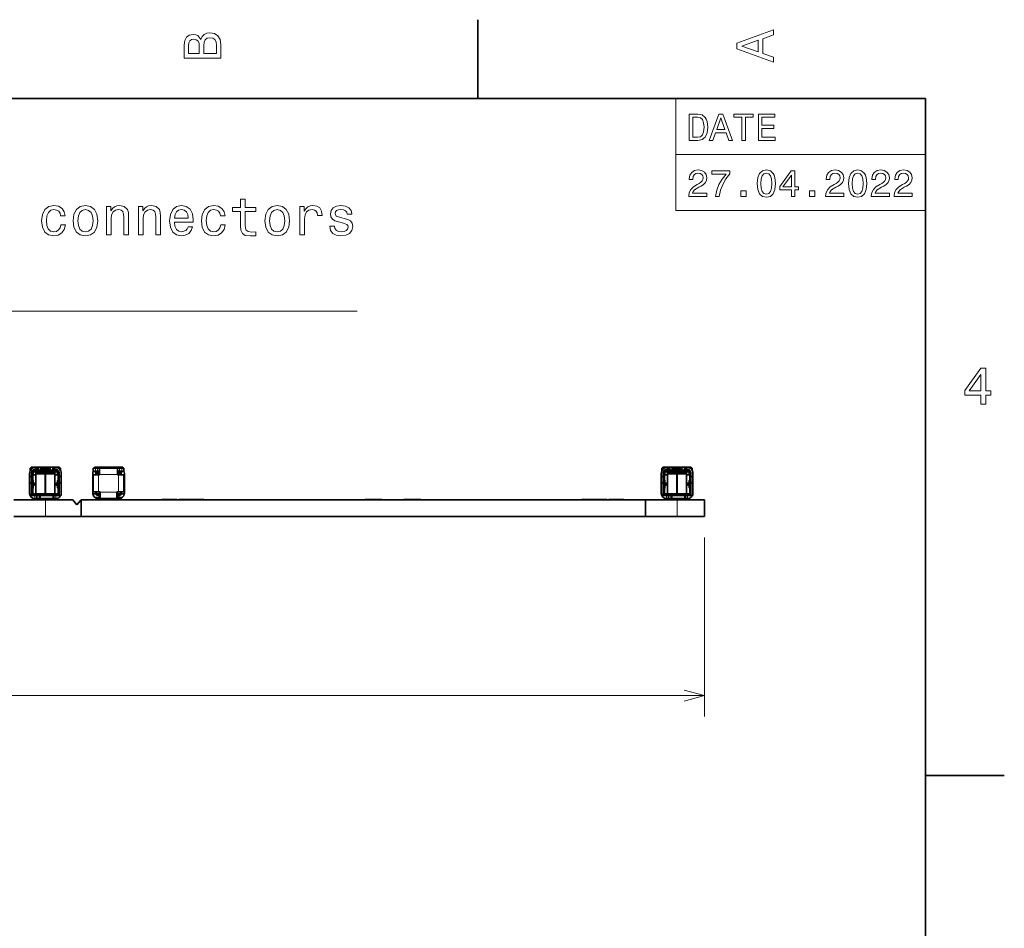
# Model space of a CAD drawing. Extents: x 0 to 420, y 0 to 297.
# Tile 30 of 30: x 324 to 418, y 208 to 294. Entities that reach past the tile are written whole.
import ezdxf

# ---------------------------------------------------------------- set-up
doc = ezdxf.new("R2010")
doc.units = 0

msp = doc.modelspace()

# ---------------------------------------------------------------- linework, layer by layer
at = {"color": 7, "lineweight": 35}
for p, q in [((367.5, 287), (367.5, 294.5)), ((410, 287), (10, 287)), ((410, 10), (410, 287)), ((324.96405, 251.906631), (325.063629, 251.906631)), ((324.96405, 251.646439), (324.96405, 251.906631)), ((325.064026, 252.006638), (325.264038, 252.006638)), ((325.064026, 251.803497), (325.064026, 252.006638)), ((325.514038, 252.006638), (325.264038, 252.006638)), ((325.514038, 252.006638), (325.71405, 252.006638)), ((325.514038, 251.82663), (325.71405, 251.82663)), ((325.757782, 251.706635), (325.514038, 251.706635)), ((325.71405, 251.82663), (325.71405, 252.006638)), ((325.96405, 252.006638), (325.71405, 252.006638)), ((325.71405, 251.801636), (325.71405, 251.82663)), ((325.757782, 251.706635), (325.920288, 251.706635)), ((326.907776, 251.706635), (325.920288, 251.706635)), ((325.96405, 252.006638), (326.864014, 252.006638)), ((325.96405, 252.006638), (325.96405, 251.82663)), ((325.96405, 251.82663), (325.96405, 251.801636)), ((325.96405, 251.82663), (326.864014, 251.82663)), ((327.114014, 252.006638), (326.864014, 252.006638)), ((326.864014, 251.82663), (326.864014, 252.006638)), ((326.864014, 251.801636), (326.864014, 251.82663)), ((326.907776, 251.706635), (327.070282, 251.706635)), ((327.314026, 251.706635), (327.070282, 251.706635)), ((327.114014, 252.006638), (327.314026, 252.006638)), ((327.114014, 252.006638), (327.114014, 251.82663)), ((327.114014, 251.82663), (327.114014, 251.801636)), ((327.114014, 251.82663), (327.314026, 251.82663)), ((327.564026, 252.006638), (327.314026, 252.006638)), ((327.564026, 252.006638), (327.764038, 252.006638)), ((327.764038, 252.006638), (327.764038, 251.803497)), ((327.764435, 251.906631), (327.864014, 251.906631)), ((327.864014, 251.906631), (327.864014, 251.646423)), ((330.96405, 251.906631), (331.164032, 251.906631)), ((330.96405, 251.606628), (330.96405, 251.906631)), ((331.164032, 251.606628), (330.96405, 251.606628)), ((331.064026, 252.006638), (331.164032, 252.006638)), ((331.064026, 251.906631), (331.064026, 252.006638)), ((331.139404, 251.556625), (331.139404, 251.606628)), ((331.179199, 252.006638), (331.164032, 252.006638)), ((331.364014, 251.906631), (331.164032, 251.906631)), ((331.364014, 251.606628), (331.164032, 251.606628)), ((333.497375, 252.006638), (331.179199, 252.006638)), ((331.237854, 251.906631), (331.237854, 251.956635)), ((331.564026, 251.906631), (331.364014, 251.906631)), ((331.364014, 251.606628), (331.564026, 251.606628)), ((331.564026, 251.906631), (331.564026, 251.306625)), ((331.564026, 251.906631), (333.264038, 251.906631)), ((331.668518, 251.987366), (331.73468, 251.999039)), ((331.677216, 251.938126), (331.743347, 251.949799)), ((333.084717, 251.949799), (333.150848, 251.938126)), ((333.093384, 251.999039), (333.159546, 251.987366)), ((333.264038, 251.906631), (333.264038, 251.306625)), ((333.46405, 251.906631), (333.264038, 251.906631)), ((333.264038, 251.606628), (333.46405, 251.606628)), ((333.438721, 251.956635), (333.438721, 251.906631)), ((333.664032, 251.906631), (333.46405, 251.906631)), ((333.664032, 251.606628), (333.46405, 251.606628)), ((333.664032, 252.006638), (333.497375, 252.006638)), ((333.664032, 252.006638), (333.764038, 252.006638)), ((333.664032, 251.906631), (333.864014, 251.906631)), ((333.864014, 251.606628), (333.664032, 251.606628)), ((333.669189, 251.606628), (333.66922, 251.55661)), ((333.764038, 252.006638), (333.764038, 251.906631)), ((333.864014, 251.906631), (333.864014, 251.606628)), ((384.96405, 251.906631), (385.063629, 251.906631)), ((384.96405, 251.646439), (384.96405, 251.906631)), ((385.064026, 252.006638), (385.264038, 252.006638)), ((385.064026, 251.803497), (385.064026, 252.006638)), ((385.514038, 252.006638), (385.264038, 252.006638)), ((385.514038, 252.006638), (385.71405, 252.006638)), ((385.514038, 251.82663), (385.71405, 251.82663)), ((385.757812, 251.706635), (385.514038, 251.706635)), ((385.71405, 251.82663), (385.71405, 252.006638)), ((385.96405, 252.006638), (385.71405, 252.006638)), ((385.71405, 251.801636), (385.71405, 251.82663)), ((385.757812, 251.706635), (385.920288, 251.706635)), ((386.907776, 251.706635), (385.920288, 251.706635)), ((385.96405, 252.006638), (386.864014, 252.006638)), ((385.96405, 252.006638), (385.96405, 251.82663)), ((385.96405, 251.82663), (385.96405, 251.801636)), ((385.96405, 251.82663), (386.864014, 251.82663)), ((387.114014, 252.006638), (386.864014, 252.006638)), ((386.864014, 251.82663), (386.864014, 252.006638)), ((386.864014, 251.801636), (386.864014, 251.82663)), ((386.907776, 251.706635), (387.070251, 251.706635)), ((387.314026, 251.706635), (387.070251, 251.706635)), ((387.114014, 252.006638), (387.314026, 252.006638)), ((387.114014, 252.006638), (387.114014, 251.82663)), ((387.114014, 251.82663), (387.114014, 251.801636)), ((387.114014, 251.82663), (387.314026, 251.82663)), ((387.564026, 252.006638), (387.314026, 252.006638)), ((387.564026, 252.006638), (387.764038, 252.006638)), ((387.764038, 252.006638), (387.764038, 251.803497)), ((387.764435, 251.906631), (387.864014, 251.906631)), ((387.864014, 251.906631), (387.864014, 251.646423)), ((324.914032, 251.406631), (324.914032, 251.106628)), ((324.914032, 251.106628), (324.914032, 250.565018)), ((325.094025, 251.106628), (324.914032, 251.106628)), ((325.094025, 251.106628), (325.094025, 251.406631)), ((325.094025, 250.565018), (325.094025, 251.106628)), ((325.094025, 251.106628), (325.21405, 251.074188)), ((325.21405, 251.406631), (325.21405, 251.074188)), ((325.21405, 250.504547), (325.21405, 251.074188)), ((325.21405, 250.781631), (325.264038, 250.731628)), ((325.499756, 251.256638), (325.258484, 251.256638)), ((325.264038, 251.256638), (325.264038, 251.44397)), ((325.264038, 250.731628), (325.264038, 250.031631)), ((327.573853, 251.556625), (325.330688, 251.556625)), ((325.499756, 251.256638), (325.514038, 251.256638)), ((325.514038, 251.444229), (325.514038, 251.256638)), ((325.528412, 251.356628), (325.514038, 251.356628)), ((325.514038, 251.256638), (325.514038, 249.456635)), ((325.514282, 251.456635), (325.848328, 251.456635)), ((326.389038, 251.356628), (325.528412, 251.356628)), ((325.564026, 251.457245), (325.564026, 251.35672)), ((325.848328, 251.456635), (325.848328, 251.556625)), ((325.848328, 251.456635), (326.979736, 251.456635)), ((326.137756, 251.498199), (326.027893, 251.556625)), ((326.137756, 251.498199), (326.281219, 251.542023)), ((326.281219, 251.542023), (326.276733, 251.556625)), ((326.289001, 251.556625), (326.281219, 251.542023)), ((326.389038, 249.456635), (326.389038, 251.356628)), ((327.299652, 251.356628), (326.439026, 251.356628)), ((326.439026, 251.356628), (326.439026, 249.456635)), ((326.546844, 251.542023), (326.539062, 251.556625)), ((326.551331, 251.556625), (326.546844, 251.542023)), ((326.546844, 251.542023), (326.690308, 251.498199)), ((326.80014, 251.556625), (326.690308, 251.498199)), ((326.979736, 251.556625), (326.979736, 251.456635)), ((326.979736, 251.456635), (327.313782, 251.456635)), ((327.264038, 251.35672), (327.264038, 251.457245)), ((327.314026, 251.356628), (327.299652, 251.356628)), ((327.314026, 251.256638), (327.314026, 251.444229)), ((327.314026, 251.256638), (327.328308, 251.256638)), ((327.314026, 249.456635), (327.314026, 251.256638)), ((327.56958, 251.256638), (327.328308, 251.256638)), ((327.564026, 251.44397), (327.564026, 251.256638)), ((327.614014, 250.781631), (327.564026, 250.731628)), ((327.564026, 250.031631), (327.564026, 250.731628)), ((327.614014, 251.074188), (327.614014, 251.406631)), ((327.614014, 251.074188), (327.734039, 251.106628)), ((327.614014, 251.074188), (327.614014, 250.504547)), ((327.734039, 251.406631), (327.734039, 251.106628)), ((327.914032, 251.106628), (327.734039, 251.106628)), ((327.734039, 251.106628), (327.734039, 250.565018)), ((327.914032, 251.106628), (327.914032, 251.406631)), ((327.914032, 250.565018), (327.914032, 251.106628)), ((330.914032, 251.406631), (330.914032, 251.378998)), ((330.914032, 250.531631), (330.914032, 251.378998)), ((330.96402, 251.256638), (330.951172, 251.256638)), ((330.96405, 251.256638), (331.46405, 251.256638)), ((330.96405, 249.656631), (330.96405, 251.256638)), ((331.21405, 251.356628), (331.21405, 251.44397)), ((331.21405, 251.256638), (331.21405, 251.356628)), ((331.21405, 251.356628), (331.271545, 251.356628)), ((331.564026, 251.456635), (331.251038, 251.456635)), ((331.264038, 251.44397), (331.264038, 251.356628)), ((331.564026, 251.356628), (331.271545, 251.356628)), ((331.46405, 251.256638), (331.564026, 251.256638)), ((331.514038, 251.356628), (331.514038, 251.444)), ((331.564026, 251.256638), (331.564026, 251.306625)), ((333.557556, 251.456635), (333.264038, 251.456635)), ((333.556519, 251.356628), (333.264038, 251.356628)), ((333.264038, 251.306625), (333.264038, 251.256638)), ((333.264038, 251.256638), (333.364014, 251.256638)), ((333.314026, 251.444), (333.314026, 251.356628)), ((333.364014, 251.256638), (333.864014, 251.256638)), ((333.556519, 251.356628), (333.614014, 251.356628)), ((333.564026, 251.356628), (333.564026, 251.44397)), ((333.614014, 251.44397), (333.614014, 251.356628)), ((333.614014, 251.356628), (333.614014, 251.256638)), ((333.876892, 251.256638), (333.864014, 251.256638)), ((333.864014, 251.256638), (333.864014, 249.656631)), ((333.914032, 251.378998), (333.914032, 251.406631)), ((333.914032, 251.378998), (333.914032, 250.531631)), ((384.914032, 251.406631), (384.914032, 251.106628)), ((384.914032, 251.106628), (384.914032, 250.565018)), ((385.094025, 251.106628), (384.914032, 251.106628)), ((385.094025, 251.106628), (385.094025, 251.406631)), ((385.094025, 250.565018), (385.094025, 251.106628)), ((385.094025, 251.106628), (385.21405, 251.074188)), ((385.21405, 251.406631), (385.21405, 251.074188)), ((385.21405, 250.504547), (385.21405, 251.074188)), ((385.21405, 250.781631), (385.264038, 250.731628)), ((385.499756, 251.256638), (385.258484, 251.256638)), ((385.264038, 251.256638), (385.264038, 251.44397)), ((385.264038, 250.731628), (385.264038, 250.031631)), ((387.573853, 251.556625), (385.330688, 251.556625)), ((385.499756, 251.256638), (385.514038, 251.256638)), ((385.514038, 251.444229), (385.514038, 251.256638)), ((385.528412, 251.356628), (385.514038, 251.356628)), ((385.514038, 251.256638), (385.514038, 249.456635)), ((385.514282, 251.456635), (385.848328, 251.456635)), ((386.389038, 251.356628), (385.528412, 251.356628)), ((385.564026, 251.457245), (385.564026, 251.35672)), ((385.848328, 251.456635), (385.848328, 251.556625)), ((385.848328, 251.456635), (386.979736, 251.456635)), ((386.137756, 251.498199), (386.027893, 251.556625)), ((386.137756, 251.498199), (386.281219, 251.542023)), ((386.281219, 251.542023), (386.276733, 251.556625)), ((386.289001, 251.556625), (386.281219, 251.542023)), ((386.389038, 249.456635), (386.389038, 251.356628)), ((387.299652, 251.356628), (386.439026, 251.356628)), ((386.439026, 251.356628), (386.439026, 249.456635)), ((386.546844, 251.542023), (386.539062, 251.556625)), ((386.551331, 251.556625), (386.546844, 251.542023)), ((386.546844, 251.542023), (386.690308, 251.498199)), ((386.80014, 251.556625), (386.690308, 251.498199)), ((386.979736, 251.556625), (386.979736, 251.456635)), ((386.979736, 251.456635), (387.313782, 251.456635)), ((387.264038, 251.35672), (387.264038, 251.457245)), ((387.314026, 251.356628), (387.299652, 251.356628)), ((387.314026, 251.256638), (387.314026, 251.444229)), ((387.314026, 251.256638), (387.328308, 251.256638)), ((387.314026, 249.456635), (387.314026, 251.256638)), ((387.56958, 251.256638), (387.328308, 251.256638)), ((387.564026, 251.44397), (387.564026, 251.256638)), ((387.614014, 250.781631), (387.564026, 250.731628)), ((387.564026, 250.031631), (387.564026, 250.731628)), ((387.614014, 251.074188), (387.614014, 251.406631)), ((387.614014, 251.074188), (387.734039, 251.106628)), ((387.614014, 251.074188), (387.614014, 250.504547)), ((387.734039, 251.406631), (387.734039, 251.106628)), ((387.914032, 251.106628), (387.734039, 251.106628)), ((387.734039, 251.106628), (387.734039, 250.565018)), ((387.914032, 251.106628), (387.914032, 251.406631)), ((387.914032, 250.565018), (387.914032, 251.106628)), ((324.914032, 250.439041), (324.914032, 250.565018)), ((324.914032, 250.439041), (324.914032, 249.506638)), ((325.094025, 250.565018), (325.094025, 250.439041)), ((325.094025, 249.306625), (325.094025, 250.439041)), ((325.21405, 250.504547), (325.21405, 250.439041)), ((325.21405, 250.439041), (325.21405, 249.506638)), ((325.264038, 250.031631), (325.21405, 249.981628)), ((325.372253, 250.481628), (325.264038, 250.481628)), ((325.27594, 250.431625), (325.264038, 250.431625)), ((325.264038, 250.331635), (325.27594, 250.331635)), ((325.372253, 250.281631), (325.264038, 250.281631)), ((325.410217, 250.431625), (325.27594, 250.431625)), ((325.27594, 250.331635), (325.410217, 250.331635)), ((325.372253, 250.481628), (325.410217, 250.431625)), ((325.372253, 250.281631), (325.410217, 250.331635)), ((325.410217, 250.331635), (325.410217, 250.431625)), ((327.455811, 250.481628), (327.417847, 250.431625)), ((327.417847, 250.431625), (327.417847, 250.331635)), ((327.552124, 250.431625), (327.417847, 250.431625)), ((327.417847, 250.331635), (327.552124, 250.331635)), ((327.455811, 250.281631), (327.417847, 250.331635)), ((327.564026, 250.481628), (327.455811, 250.481628)), ((327.564056, 250.281631), (327.455811, 250.281631)), ((327.564026, 250.431625), (327.552124, 250.431625)), ((327.552124, 250.331635), (327.564026, 250.331635)), ((327.614014, 249.981628), (327.564026, 250.031631)), ((327.614014, 250.439041), (327.614014, 250.504547)), ((327.614014, 249.506638), (327.614014, 250.439041)), ((327.734039, 250.439041), (327.734039, 250.565018)), ((327.734039, 250.439041), (327.734039, 249.306625)), ((327.914032, 250.565018), (327.914032, 250.439041)), ((327.914032, 249.506638), (327.914032, 250.439041)), ((330.914032, 250.231918), (330.914032, 250.531631)), ((330.914032, 249.506638), (330.914032, 250.231628)), ((333.914032, 250.531631), (333.914032, 250.231628)), ((333.914032, 250.231628), (333.914032, 249.506638)), ((384.914032, 250.439041), (384.914032, 250.565018)), ((384.914032, 250.439041), (384.914032, 249.506638)), ((385.094025, 250.565018), (385.094025, 250.439041)), ((385.094025, 249.306625), (385.094025, 250.439041)), ((385.21405, 250.504547), (385.21405, 250.439041)), ((385.21405, 250.439041), (385.21405, 249.506638)), ((385.264038, 250.031631), (385.21405, 249.981628)), ((385.372253, 250.481628), (385.264038, 250.481628)), ((385.27594, 250.431625), (385.264038, 250.431625)), ((385.264038, 250.331635), (385.27594, 250.331635)), ((385.372253, 250.281631), (385.264038, 250.281631)), ((385.410217, 250.431625), (385.27594, 250.431625)), ((385.27594, 250.331635), (385.410217, 250.331635)), ((385.372253, 250.481628), (385.410217, 250.431625)), ((385.372253, 250.281631), (385.410217, 250.331635)), ((385.410217, 250.331635), (385.410217, 250.431625)), ((387.455811, 250.481628), (387.417847, 250.431625)), ((387.417847, 250.431625), (387.417847, 250.331635)), ((387.552124, 250.431625), (387.417847, 250.431625)), ((387.417847, 250.331635), (387.552124, 250.331635)), ((387.455811, 250.281631), (387.417847, 250.331635)), ((387.564026, 250.481628), (387.455811, 250.481628)), ((387.564056, 250.281631), (387.455811, 250.281631)), ((387.564026, 250.431625), (387.552124, 250.431625)), ((387.552124, 250.331635), (387.564026, 250.331635)), ((387.614014, 249.981628), (387.564026, 250.031631)), ((387.614014, 250.439041), (387.614014, 250.504547)), ((387.614014, 249.506638), (387.614014, 250.439041)), ((387.734039, 250.439041), (387.734039, 250.565018)), ((387.734039, 250.439041), (387.734039, 249.306625)), ((387.914032, 250.565018), (387.914032, 250.439041)), ((387.914032, 249.506638), (387.914032, 250.439041)), ((323.414032, 248.90863), (327.636963, 248.90863)), ((326.414032, 248.906631), (323.414032, 248.906631)), ((325.094025, 249.306625), (325.414032, 249.306625)), ((325.220703, 249.455444), (325.225342, 249.456635)), ((325.225342, 249.456635), (325.228333, 249.456635)), ((325.228333, 249.456635), (325.499756, 249.456635)), ((325.414032, 249.306625), (325.614014, 249.306625)), ((325.614014, 249.006638), (325.414032, 249.006638)), ((325.514038, 249.456635), (325.499756, 249.456635)), ((325.514038, 249.456635), (325.528412, 249.456635)), ((325.528412, 249.456635), (326.389038, 249.456635)), ((325.564026, 249.456024), (325.564026, 249.306625)), ((325.614014, 249.306625), (325.614014, 249.006638)), ((325.864014, 249.306625), (325.614014, 249.306625)), ((325.614014, 249.006638), (325.864014, 249.006638)), ((325.764038, 249.306625), (325.864014, 249.406631)), ((325.864014, 249.406631), (326.96405, 249.406631)), ((325.864014, 249.306625), (325.96405, 249.306625)), ((325.864014, 249.006638), (325.864014, 249.306625)), ((325.96405, 249.006638), (325.864014, 249.006638)), ((327.114014, 249.306625), (325.96405, 249.306625)), ((327.114014, 249.006638), (325.96405, 249.006638)), ((326.414032, 248.906631), (329.014038, 248.906631)), ((326.439026, 249.456635), (327.299652, 249.456635)), ((327.064026, 249.306625), (326.96405, 249.406631)), ((327.21405, 249.306625), (327.114014, 249.306625)), ((327.114014, 249.006638), (327.21405, 249.006638)), ((327.21405, 249.006638), (327.21405, 249.306625)), ((327.21405, 249.306625), (327.414032, 249.306625)), ((327.414032, 249.006638), (327.21405, 249.006638)), ((327.264038, 249.306625), (327.264038, 249.456024)), ((327.299652, 249.456635), (327.314026, 249.456635)), ((327.328308, 249.456635), (327.314026, 249.456635)), ((327.328308, 249.456635), (327.599731, 249.456635)), ((327.414032, 249.306625), (327.734039, 249.306625)), ((327.599731, 249.456635), (327.602722, 249.456635)), ((327.602722, 249.456635), (327.607361, 249.455444)), ((327.636963, 248.906631), (327.636963, 248.90863)), ((329.014038, 248.906631), (329.414032, 248.406631)), ((329.814026, 248.906631), (329.414032, 248.406631)), ((383.414032, 248.906631), (329.814026, 248.906631)), ((329.814026, 248.906631), (329.814026, 247.306625)), ((330.91687, 249.453339), (330.914032, 249.506638)), ((330.91687, 249.453339), (330.921509, 249.456635)), ((330.935455, 249.456635), (330.921509, 249.456635)), ((330.935455, 249.456635), (331.206879, 249.456635)), ((331.46405, 249.656631), (330.96405, 249.656631)), ((331.191101, 248.906631), (331.191101, 248.90863)), ((333.164032, 248.90863), (331.191101, 248.90863)), ((331.206879, 249.456635), (331.21405, 249.456635)), ((331.21405, 249.456635), (331.21405, 249.656631)), ((331.271545, 249.456635), (331.21405, 249.456635)), ((331.225342, 249.456635), (331.220703, 249.455444)), ((331.271545, 249.456635), (331.564026, 249.456635)), ((331.414032, 249.306625), (331.564026, 249.306625)), ((331.614014, 249.006638), (331.414032, 249.006638)), ((331.614014, 249.656631), (331.46405, 249.656631)), ((331.564026, 249.606628), (331.564026, 249.656631)), ((331.564026, 249.056625), (331.564026, 249.606628)), ((331.614014, 249.006638), (331.564026, 249.056625)), ((331.614014, 249.656631), (331.614014, 249.606628)), ((331.614014, 249.006638), (331.614014, 249.606628)), ((333.21405, 249.006638), (331.614014, 249.006638)), ((333.164032, 248.906631), (333.164032, 248.90863)), ((333.164032, 248.90863), (345.664032, 248.90863)), ((333.21405, 249.606628), (333.21405, 249.656631)), ((333.364014, 249.656631), (333.21405, 249.656631)), ((333.21405, 249.606628), (333.21405, 249.006638)), ((333.264038, 249.056625), (333.21405, 249.006638)), ((333.414032, 249.006638), (333.21405, 249.006638)), ((333.263245, 249.306625), (333.414032, 249.306625)), ((333.264038, 249.656631), (333.264038, 249.606628)), ((333.264038, 249.606628), (333.264038, 249.056625)), ((333.264038, 249.456635), (333.556519, 249.456635)), ((333.864014, 249.656631), (333.364014, 249.656631)), ((333.614014, 249.456635), (333.556519, 249.456635)), ((333.607361, 249.455444), (333.602722, 249.456635)), ((333.614014, 249.656631), (333.614014, 249.456635)), ((333.614014, 249.456635), (333.621185, 249.456635)), ((333.621185, 249.456635), (333.892609, 249.456635)), ((333.906555, 249.456635), (333.892609, 249.456635)), ((333.906555, 249.456635), (333.911194, 249.453339)), ((333.914032, 249.506638), (333.911194, 249.453339)), ((337.46405, 248.906631), (337.46405, 248.909637)), ((338.014038, 248.909637), (337.46405, 248.909637)), ((338.014038, 248.906631), (338.014038, 248.909637)), ((338.809021, 248.909637), (338.014038, 248.909637)), ((338.809021, 248.906631), (338.809021, 248.909637)), ((338.909027, 248.909637), (338.809021, 248.909637)), ((338.909027, 248.906631), (338.909027, 248.909637)), ((339.09903, 248.906631), (339.09903, 248.909637)), ((339.814026, 248.909637), (339.09903, 248.909637)), ((339.814026, 248.906631), (339.814026, 248.909637)), ((340.664032, 248.909637), (339.814026, 248.909637)), ((340.664032, 248.906631), (340.664032, 248.909637)), ((341.46405, 248.909637), (340.664032, 248.909637)), ((341.46405, 248.906631), (341.46405, 248.909637)), ((345.664032, 248.906631), (345.664032, 248.90863)), ((345.664032, 248.90863), (356.86554, 248.90863)), ((356.764038, 248.906631), (356.764038, 248.909637)), ((357.21405, 248.909637), (356.764038, 248.909637)), ((356.86554, 248.906631), (356.86554, 248.90863)), ((361.962524, 248.90863), (356.86554, 248.90863)), ((357.21405, 248.906631), (357.21405, 248.909637)), ((358.364014, 248.909637), (357.21405, 248.909637)), ((360.46405, 248.909637), (361.614014, 248.909637)), ((361.614014, 248.906631), (361.614014, 248.909637)), ((361.614014, 248.909637), (362.064026, 248.909637)), ((361.962524, 248.906631), (361.962524, 248.90863)), ((361.962524, 248.90863), (373.164032, 248.90863)), ((362.064026, 248.906631), (362.064026, 248.909637)), ((373.164032, 248.906631), (373.164032, 248.90863)), ((383.414032, 248.90863), (373.164032, 248.90863)), ((377.364014, 248.906631), (377.364014, 248.909637)), ((377.364014, 248.909637), (378.164032, 248.909637)), ((378.164032, 248.906631), (378.164032, 248.909637)), ((378.164032, 248.909637), (379.014038, 248.909637)), ((379.014038, 248.906631), (379.014038, 248.909637)), ((379.014038, 248.909637), (379.729034, 248.909637)), ((379.729034, 248.906631), (379.729034, 248.909637)), ((379.919037, 248.906631), (379.919037, 248.909637)), ((379.919037, 248.909637), (380.019043, 248.909637)), ((380.019043, 248.906631), (380.019043, 248.909637)), ((380.019043, 248.909637), (380.814026, 248.909637)), ((380.814026, 248.906631), (380.814026, 248.909637)), ((380.814026, 248.909637), (381.364014, 248.909637)), ((381.364014, 248.906631), (381.364014, 248.909637)), ((383.414001, 248.90863), (387.636963, 248.90863)), ((383.414032, 248.906631), (383.414032, 248.90863)), ((383.414032, 247.306625), (383.414032, 248.906631)), ((386.414032, 248.906631), (383.414032, 248.906631)), ((385.094025, 249.306625), (385.414032, 249.306625)), ((385.220703, 249.455444), (385.225342, 249.456635)), ((385.225342, 249.456635), (385.228333, 249.456635)), ((385.228333, 249.456635), (385.499756, 249.456635)), ((385.414032, 249.306625), (385.614014, 249.306625)), ((385.614014, 249.006638), (385.414032, 249.006638)), ((385.514038, 249.456635), (385.499756, 249.456635)), ((385.514038, 249.456635), (385.528412, 249.456635)), ((385.528412, 249.456635), (386.389038, 249.456635)), ((385.564026, 249.456024), (385.564026, 249.306625)), ((385.614014, 249.306625), (385.614014, 249.006638)), ((385.864014, 249.306625), (385.614014, 249.306625)), ((385.614014, 249.006638), (385.864014, 249.006638)), ((385.764038, 249.306625), (385.864014, 249.406631)), ((385.864014, 249.406631), (386.96405, 249.406631)), ((385.864014, 249.306625), (385.96405, 249.306625)), ((385.864014, 249.006638), (385.864014, 249.306625)), ((385.96405, 249.006638), (385.864014, 249.006638)), ((387.114014, 249.306625), (385.96405, 249.306625)), ((387.114014, 249.006638), (385.96405, 249.006638)), ((386.414032, 248.906631), (389.014038, 248.906631)), ((386.439026, 249.456635), (387.299652, 249.456635)), ((387.064026, 249.306625), (386.96405, 249.406631)), ((387.21405, 249.306625), (387.114014, 249.306625)), ((387.114014, 249.006638), (387.21405, 249.006638)), ((387.21405, 249.006638), (387.21405, 249.306625)), ((387.21405, 249.306625), (387.414032, 249.306625)), ((387.414032, 249.006638), (387.21405, 249.006638)), ((387.264038, 249.306625), (387.264038, 249.456024)), ((387.299652, 249.456635), (387.314026, 249.456635)), ((387.328308, 249.456635), (387.314026, 249.456635)), ((387.328308, 249.456635), (387.599731, 249.456635)), ((387.414032, 249.306625), (387.734039, 249.306625)), ((387.599731, 249.456635), (387.602722, 249.456635)), ((387.602722, 249.456635), (387.607361, 249.455444)), ((387.636963, 248.906631), (387.636963, 248.90863)), ((389.014038, 247.306625), (389.014038, 248.906631)), ((326.414032, 247.306625), (323.414032, 247.306625)), ((326.414032, 247.306625), (329.014038, 247.306625)), ((329.014038, 247.306625), (329.814026, 247.306625)), ((383.414032, 247.306625), (329.814026, 247.306625)), ((386.414032, 247.306625), (383.414032, 247.306625)), ((386.414032, 247.306625), (389.014038, 247.306625)), ((410, 222.699997), (417.5, 222.699997))]:
    msp.add_line(p, q, dxfattribs=at)
at = {"color": 7, "lineweight": 13}
for p, q in [((386.314117, 287), (410, 287)), ((386.314117, 287), (386.314117, 276.361664)), ((410, 287), (410, 276.361664)), ((386.314117, 281.680847), (410, 281.680847)), ((386.314117, 276.361664), (410, 276.361664)), ((325.264038, 252.006638), (325.264038, 251.952072)), ((326.489777, 251.656631), (325.348175, 251.656631)), ((325.514038, 251.82663), (325.514038, 251.706635)), ((327.479858, 251.656631), (326.489777, 251.656631)), ((327.314026, 251.706635), (327.314026, 251.82663)), ((327.564026, 251.952072), (327.564026, 252.006638)), ((330.948364, 251.606628), (331.079407, 251.606628)), ((331.164032, 252.006638), (331.164032, 251.906631)), ((331.164032, 251.906631), (331.164032, 251.606628)), ((331.560364, 251.956635), (331.237854, 251.956635)), ((331.364014, 251.606628), (331.364014, 251.906631)), ((331.668518, 251.987366), (331.677216, 251.938126)), ((331.743347, 251.949799), (331.73468, 251.999039)), ((332.788635, 251.956635), (332.03894, 251.956635)), ((333.093384, 251.999039), (333.084717, 251.949799)), ((333.150848, 251.938126), (333.159546, 251.987366)), ((333.438721, 251.956635), (333.26767, 251.956635)), ((333.46405, 251.906631), (333.46405, 251.606628)), ((333.664032, 251.906631), (333.664032, 252.006638)), ((333.664032, 251.606628), (333.664032, 251.906631)), ((333.669189, 251.606628), (333.8797, 251.606628)), ((385.264038, 252.006638), (385.264038, 251.952072)), ((386.489777, 251.656631), (385.348145, 251.656631)), ((385.514038, 251.82663), (385.514038, 251.706635)), ((387.479858, 251.656631), (386.489777, 251.656631)), ((387.314026, 251.706635), (387.314026, 251.82663)), ((387.564026, 251.952072), (387.564026, 252.006638)), ((325.21405, 251.406631), (325.094025, 251.406631)), ((325.21405, 251.44397), (325.264038, 251.44397)), ((325.228333, 251.284012), (325.228333, 250.767349)), ((325.499756, 249.456635), (325.499756, 251.256638)), ((325.528412, 251.356628), (325.528412, 249.456635)), ((326.439026, 251.306625), (326.389038, 251.306625)), ((327.299652, 249.456635), (327.299652, 251.356628)), ((327.328308, 251.256638), (327.328308, 249.456635)), ((327.564026, 251.44397), (327.614014, 251.44397)), ((327.599731, 250.767349), (327.599731, 251.284012)), ((327.734039, 251.406631), (327.614014, 251.406631)), ((330.935455, 251.263824), (330.935455, 250.531631)), ((331.564026, 251.556625), (331.139404, 251.556625)), ((331.264038, 251.44397), (331.21405, 251.44397)), ((331.271545, 251.356628), (331.271545, 251.256638)), ((331.46405, 251.256638), (331.46405, 249.656631)), ((333.264038, 251.306625), (331.564026, 251.306625)), ((333.66922, 251.556625), (333.264038, 251.556625)), ((333.364014, 249.656631), (333.364014, 251.256638)), ((333.556519, 251.256638), (333.556519, 251.356628)), ((333.614014, 251.44397), (333.564026, 251.44397)), ((333.892609, 250.531631), (333.892609, 251.263824)), ((385.21405, 251.406631), (385.094025, 251.406631)), ((385.21405, 251.44397), (385.264038, 251.44397)), ((385.228333, 251.284012), (385.228333, 250.767349)), ((385.499756, 249.456635), (385.499756, 251.256638)), ((385.528412, 251.356628), (385.528412, 249.456635)), ((386.439026, 251.306625), (386.389038, 251.306625)), ((387.299652, 249.456635), (387.299652, 251.356628)), ((387.328308, 251.256638), (387.328308, 249.456635)), ((387.564026, 251.44397), (387.614014, 251.44397)), ((387.599731, 250.767349), (387.599731, 251.284012)), ((387.734039, 251.406631), (387.614014, 251.406631)), ((324.914032, 250.565018), (325.094025, 250.565018)), ((325.094025, 250.439041), (324.914032, 250.439041)), ((325.094025, 250.565018), (325.21405, 250.504547)), ((325.21405, 250.439041), (325.094025, 250.439041)), ((325.228333, 249.995926), (325.228333, 249.456635)), ((325.264038, 250.443832), (325.27594, 250.431625)), ((325.27594, 250.331635), (325.264038, 250.319427)), ((325.27594, 250.431625), (325.27594, 250.331635)), ((327.552124, 250.431625), (327.564026, 250.443832)), ((327.552124, 250.331635), (327.552124, 250.431625)), ((327.564026, 250.319443), (327.552124, 250.331635)), ((327.599731, 249.456635), (327.599731, 249.995926)), ((327.614014, 250.504547), (327.734039, 250.565018)), ((327.734039, 250.439041), (327.614014, 250.439041)), ((327.734039, 250.565018), (327.914032, 250.565018)), ((327.914032, 250.439041), (327.734039, 250.439041)), ((330.935455, 250.531631), (330.914032, 250.531631)), ((330.914032, 250.231628), (330.935455, 250.231628)), ((330.935455, 250.531631), (330.96402, 250.531631)), ((330.935455, 250.231628), (330.935455, 249.456635)), ((330.96402, 250.231628), (330.935455, 250.231628)), ((333.864014, 250.531631), (333.892609, 250.531631)), ((333.864014, 250.281631), (333.864014, 250.481628)), ((333.892609, 250.231628), (333.864014, 250.231628)), ((333.914032, 250.531631), (333.892609, 250.531631)), ((333.892609, 250.231628), (333.914032, 250.231628)), ((333.892609, 249.456635), (333.892609, 250.231628)), ((384.914032, 250.565018), (385.094025, 250.565018)), ((385.094025, 250.439041), (384.914032, 250.439041)), ((385.094025, 250.565018), (385.21405, 250.504547)), ((385.21405, 250.439041), (385.094025, 250.439041)), ((385.228333, 249.995926), (385.228333, 249.456635)), ((385.264038, 250.443832), (385.27594, 250.431625)), ((385.27594, 250.331635), (385.264038, 250.319427)), ((385.27594, 250.431625), (385.27594, 250.331635)), ((387.552124, 250.431625), (387.564026, 250.443832)), ((387.552124, 250.331635), (387.552124, 250.431625)), ((387.564026, 250.319443), (387.552124, 250.331635)), ((387.599731, 249.456635), (387.599731, 249.995926)), ((387.614014, 250.504547), (387.734039, 250.565018)), ((387.734039, 250.439041), (387.614014, 250.439041)), ((387.734039, 250.565018), (387.914032, 250.565018)), ((387.914032, 250.439041), (387.734039, 250.439041)), ((325.414032, 249.006638), (325.414032, 249.306625)), ((325.96405, 249.306625), (325.96405, 249.006638)), ((326.389038, 249.606628), (326.439026, 249.606628)), ((326.414032, 248.906631), (326.414032, 247.306625)), ((327.114014, 249.006638), (327.114014, 249.306625)), ((327.414032, 249.306625), (327.414032, 249.006638)), ((331.564026, 249.156631), (331.056946, 249.156631)), ((331.206879, 249.456635), (331.206879, 249.656631)), ((331.271545, 249.656631), (331.271545, 249.456635)), ((331.564026, 249.606628), (331.614014, 249.606628)), ((331.614014, 249.606628), (333.21405, 249.606628)), ((333.21405, 249.606628), (333.264038, 249.606628)), ((333.264038, 249.156631), (333.414032, 249.156631)), ((333.414032, 249.306625), (333.414032, 249.156631)), ((333.771118, 249.156631), (333.414032, 249.156631)), ((333.414032, 249.156631), (333.414032, 249.006638)), ((333.556519, 249.456635), (333.556519, 249.656631)), ((333.621185, 249.656631), (333.621185, 249.456635)), ((385.414032, 249.006638), (385.414032, 249.306625)), ((385.96405, 249.306625), (385.96405, 249.006638)), ((386.389038, 249.606628), (386.439026, 249.606628)), ((386.414032, 248.906631), (386.414032, 247.306625)), ((387.114014, 249.006638), (387.114014, 249.306625)), ((387.414032, 249.306625), (387.414032, 249.006638)), ((389.014038, 245.306625), (389.014038, 228.300217)), ((209.814026, 230.300217), (389.014038, 230.300217))]:
    msp.add_line(p, q, dxfattribs=at)
for points in [[(341.192017, 292.630402), (340.899506, 292.983429), (340.70282, 293.074219), (340.460754, 293.104462), (340.082489, 293.03891), (339.810181, 292.842224), (339.643738, 292.524506), (339.583221, 292.080688), (339.583221, 290.835022), (343.083221, 290.835022), (343.083221, 292.151306), (343.012604, 292.620331), (342.805847, 292.968292), (342.478027, 293.18515), (342.034241, 293.260803), (341.736694, 293.215424), (341.489563, 293.094391), (341.308014, 292.897705)], [(342.664642, 292.095825), (342.664642, 291.299011), (341.45929, 291.299011), (341.45929, 292.050446), (341.494598, 292.368164), (341.600525, 292.595093), (341.782074, 292.731262), (342.044312, 292.776672), (342.321686, 292.731262), (342.513336, 292.605194), (342.629333, 292.393372)], [(395.583221, 290.466858), (395.583221, 290.930847), (394.554413, 291.299011), (394.554413, 292.695984), (395.583221, 293.064117), (395.583221, 293.538177), (392.078186, 292.257202), (392.078186, 291.742798)], [(341.035675, 291.984863), (341.035675, 291.299011), (340.001801, 291.299011), (340.001801, 292.025208), (340.032074, 292.297546), (340.122833, 292.489197), (340.279175, 292.605194), (340.511169, 292.645538), (340.743164, 292.600159), (340.904541, 292.479126), (341.005402, 292.272339)], [(394.125732, 291.460388), (392.582489, 292), (394.125732, 292.539642)], [(388.394806, 285.530975), (387.562683, 285.530975), (387.562683, 283.030975), (388.394806, 283.030975), (388.787476, 283.110229), (389.079254, 283.351593), (389.259369, 283.744232), (389.324219, 284.280975), (389.266571, 284.828522), (389.194519, 285.044678), (389.093658, 285.21756), (388.80188, 285.451721), (388.610962, 285.509369)], [(389.471893, 283.030975), (389.803314, 283.030975), (390.066284, 283.765839), (391.064117, 283.765839), (391.327087, 283.030975), (391.66571, 283.030975), (390.750702, 285.534576), (390.38327, 285.534576)], [(392.569885, 283.030975), (392.901306, 283.030975), (392.901306, 285.228394), (393.657776, 285.228394), (393.657776, 285.530975), (391.809784, 285.530975), (391.809784, 285.228394), (392.569885, 285.228394)], [(394.147705, 283.030975), (395.732697, 283.030975), (395.732697, 283.333557), (394.479095, 283.333557), (394.479095, 284.180115), (395.595825, 284.180115), (395.595825, 284.479095), (394.479095, 284.479095), (394.479095, 285.228394), (395.703888, 285.228394), (395.703888, 285.530975), (394.147705, 285.530975)], [(388.369598, 285.231995), (388.643372, 285.177948), (388.830688, 285.012238), (388.942352, 284.716858), (388.978394, 284.280975), (388.938751, 283.859497), (388.827087, 283.564117), (388.636169, 283.387604), (388.369598, 283.329956), (387.897705, 283.329956), (387.897705, 285.231995)], [(390.181549, 284.072052), (390.566986, 285.174347), (390.952454, 284.072052)], [(387.51944, 277.711823), (389.237762, 277.711823), (389.237762, 278.021606), (387.879669, 278.021606), (387.955322, 278.190918), (388.085022, 278.331421), (388.484863, 278.587189), (388.697388, 278.695251), (388.93515, 278.850159), (389.104462, 279.030273), (389.201721, 279.242798), (389.237762, 279.484161), (389.176514, 279.786743), (389.007202, 280.024506), (388.747833, 280.175812), (388.412811, 280.229828), (388.066986, 280.16861), (387.804016, 279.999298), (387.634735, 279.729126), (387.577087, 279.372498), (387.577087, 279.322052), (387.904907, 279.322052), (387.904907, 279.350861), (387.937317, 279.595825), (388.034576, 279.77594), (388.189484, 279.891205), (388.394806, 279.930847), (388.603729, 279.894806), (388.758636, 279.804749), (388.859497, 279.664276), (388.895538, 279.487762), (388.8703, 279.322052), (388.80188, 279.181549), (388.686584, 279.059082), (388.528107, 278.951019), (388.315552, 278.835754), (387.962524, 278.612396), (387.713959, 278.374634), (387.566284, 278.086456), (387.51944, 277.722626)], [(390.066284, 277.711823), (390.430115, 277.711823), (390.548981, 278.306213), (390.757935, 278.860962), (391.053314, 279.376099), (391.438751, 279.858795), (391.438751, 280.157776), (389.72406, 280.157776), (389.72406, 279.829987), (391.092926, 279.829987), (390.696686, 279.343658), (390.397705, 278.835754), (390.188751, 278.29541)], [(394.036011, 278.933014), (394.090057, 278.367432), (394.259369, 277.963989), (394.529541, 277.719025), (394.904175, 277.639771), (395.275208, 277.719025), (395.54538, 277.963989), (395.71109, 278.367432), (395.768738, 278.933014), (395.71109, 279.494965), (395.642639, 279.718292), (395.54538, 279.902039), (395.275208, 280.146973), (394.904175, 280.229828), (394.529541, 280.146973), (394.259369, 279.898407), (394.090057, 279.494965)], [(394.381836, 278.933014), (394.410645, 279.368896), (394.500732, 279.682281), (394.662811, 279.865997), (394.904175, 279.930847), (395.141937, 279.865997), (395.304016, 279.682281), (395.394104, 279.368896), (395.422913, 278.933014), (395.394104, 278.49353), (395.304016, 278.180115), (395.141937, 277.996399), (394.904175, 277.935181), (394.662811, 277.996399), (394.500732, 278.180115), (394.410645, 278.49353)], [(397.270905, 277.711823), (397.595093, 277.711823), (397.595093, 278.331421), (397.951721, 278.331421), (397.951721, 278.619598), (397.595093, 278.619598), (397.595093, 280.157776), (397.267273, 280.157776), (396.17218, 278.648407), (396.17218, 278.331421), (397.270905, 278.331421)], [(396.474792, 278.619598), (397.270905, 279.739929), (397.270905, 278.619598)], [(400.530975, 277.711823), (402.249268, 277.711823), (402.249268, 278.021606), (400.891205, 278.021606), (400.966858, 278.190918), (401.096527, 278.331421), (401.496399, 278.587189), (401.708923, 278.695251), (401.946686, 278.850159), (402.115997, 279.030273), (402.213257, 279.242798), (402.249268, 279.484161), (402.188049, 279.786743), (402.018738, 280.024506), (401.759369, 280.175812), (401.424347, 280.229828), (401.078522, 280.16861), (400.815552, 279.999298), (400.64624, 279.729126), (400.588623, 279.372498), (400.588623, 279.322052), (400.916412, 279.322052), (400.916412, 279.350861), (400.948853, 279.595825), (401.046112, 279.77594), (401.201019, 279.891205), (401.406342, 279.930847), (401.615265, 279.894806), (401.770172, 279.804749), (401.871033, 279.664276), (401.907043, 279.487762), (401.881836, 279.322052), (401.813385, 279.181549), (401.69812, 279.059082), (401.539612, 278.951019), (401.327087, 278.835754), (400.97406, 278.612396), (400.725494, 278.374634), (400.57782, 278.086456), (400.530975, 277.722626)], [(402.710358, 278.933014), (402.764404, 278.367432), (402.933716, 277.963989), (403.203888, 277.719025), (403.578522, 277.639771), (403.949554, 277.719025), (404.219727, 277.963989), (404.385437, 278.367432), (404.443085, 278.933014), (404.385437, 279.494965), (404.316986, 279.718292), (404.219727, 279.902039), (403.949554, 280.146973), (403.578522, 280.229828), (403.203888, 280.146973), (402.933716, 279.898407), (402.764404, 279.494965)], [(403.056183, 278.933014), (403.085022, 279.368896), (403.175079, 279.682281), (403.337158, 279.865997), (403.578522, 279.930847), (403.816284, 279.865997), (403.978394, 279.682281), (404.068451, 279.368896), (404.09726, 278.933014), (404.068451, 278.49353), (403.978394, 278.180115), (403.816284, 277.996399), (403.578522, 277.935181), (403.337158, 277.996399), (403.175079, 278.180115), (403.085022, 278.49353)], [(404.868164, 277.711823), (406.586456, 277.711823), (406.586456, 278.021606), (405.228394, 278.021606), (405.304016, 278.190918), (405.433716, 278.331421), (405.833557, 278.587189), (406.046112, 278.695251), (406.283875, 278.850159), (406.453156, 279.030273), (406.550415, 279.242798), (406.586456, 279.484161), (406.525208, 279.786743), (406.355896, 280.024506), (406.096527, 280.175812), (405.761536, 280.229828), (405.41571, 280.16861), (405.15274, 279.999298), (404.983429, 279.729126), (404.925781, 279.372498), (404.925781, 279.322052), (405.253601, 279.322052), (405.253601, 279.350861), (405.286011, 279.595825), (405.38327, 279.77594), (405.538177, 279.891205), (405.7435, 279.930847), (405.952454, 279.894806), (406.107361, 279.804749), (406.208221, 279.664276), (406.244232, 279.487762), (406.219025, 279.322052), (406.150574, 279.181549), (406.035309, 279.059082), (405.876801, 278.951019), (405.664246, 278.835754), (405.311249, 278.612396), (405.062683, 278.374634), (404.914978, 278.086456), (404.868164, 277.722626)], [(407.036743, 277.711823), (408.755035, 277.711823), (408.755035, 278.021606), (407.396973, 278.021606), (407.472626, 278.190918), (407.602295, 278.331421), (408.002167, 278.587189), (408.214691, 278.695251), (408.452454, 278.850159), (408.621765, 279.030273), (408.719025, 279.242798), (408.755035, 279.484161), (408.693787, 279.786743), (408.524506, 280.024506), (408.265137, 280.175812), (407.930115, 280.229828), (407.58429, 280.16861), (407.32132, 279.999298), (407.152008, 279.729126), (407.094391, 279.372498), (407.094391, 279.322052), (407.42218, 279.322052), (407.42218, 279.350861), (407.45462, 279.595825), (407.55188, 279.77594), (407.706757, 279.891205), (407.912109, 279.930847), (408.121033, 279.894806), (408.27594, 279.804749), (408.376801, 279.664276), (408.412811, 279.487762), (408.387604, 279.322052), (408.319153, 279.181549), (408.203888, 279.059082), (408.04538, 278.951019), (407.832855, 278.835754), (407.479828, 278.612396), (407.231262, 278.374634), (407.083557, 278.086456), (407.036743, 277.722626)], [(392.48703, 277.711823), (392.984131, 277.711823), (392.984131, 278.248566), (392.48703, 278.248566)], [(398.992798, 277.711823), (399.489899, 277.711823), (399.489899, 278.248566), (398.992798, 278.248566)], [(327.864563, 275.860504), (328.303314, 275.860504), (328.212524, 276.263977), (327.995667, 276.581696), (327.657776, 276.778381), (327.219025, 276.854034), (326.734863, 276.753143), (326.36673, 276.470734), (326.134735, 276.01181), (326.054047, 275.396515), (326.1297, 274.786285), (326.356628, 274.332397), (326.714691, 274.049988), (327.203888, 273.954163), (327.637604, 274.029816), (327.975525, 274.241638), (328.207489, 274.574493), (328.30835, 275.01828), (327.884735, 275.01828), (327.809082, 274.73587), (327.667877, 274.524048), (327.466156, 274.392914), (327.219025, 274.35257), (326.911377, 274.418152), (326.689484, 274.619873), (326.553314, 274.947693), (326.507935, 275.411652), (326.553314, 275.86554), (326.694519, 276.193359), (326.921478, 276.395081), (327.219025, 276.465698), (327.481262, 276.420319), (327.677948, 276.304321), (327.809082, 276.112671)], [(329.044678, 275.401581), (329.125366, 274.786285), (329.357361, 274.332397), (329.725525, 274.049988), (330.219757, 273.954163), (330.708923, 274.049988), (331.077087, 274.327362), (331.309082, 274.78125), (331.394806, 275.401581), (331.309082, 276.016846), (331.077087, 276.475769), (330.708923, 276.753143), (330.219757, 276.854034), (329.725525, 276.753143), (329.357361, 276.470734), (329.125366, 276.016846)], [(332.211823, 274.049988), (332.655609, 274.049988), (332.655609, 275.613403), (332.701019, 275.971466), (332.84726, 276.233704), (333.074219, 276.395081), (333.376801, 276.455597), (333.618866, 276.405182), (333.770172, 276.269012), (333.845825, 276.042053), (333.871033, 275.739471), (333.871033, 274.049988), (334.31485, 274.049988), (334.31485, 275.830261), (334.294678, 276.188324), (334.203888, 276.48587), (333.906342, 276.758209), (333.442383, 276.854034), (333.18515, 276.818726), (332.968292, 276.7229), (332.781708, 276.561523), (332.635437, 276.344666), (332.635437, 276.758209), (332.211823, 276.758209)], [(335.247833, 274.049988), (335.69165, 274.049988), (335.69165, 275.613403), (335.73703, 275.971466), (335.883301, 276.233704), (336.110229, 276.395081), (336.412842, 276.455597), (336.654907, 276.405182), (336.806213, 276.269012), (336.881836, 276.042053), (336.907043, 275.739471), (336.907043, 274.049988), (337.350861, 274.049988), (337.350861, 275.830261), (337.330688, 276.188324), (337.239929, 276.48587), (336.942383, 276.758209), (336.478394, 276.854034), (336.221191, 276.818726), (336.004333, 276.7229), (335.817719, 276.561523), (335.671478, 276.344666), (335.671478, 276.758209), (335.247833, 276.758209)], [(338.67218, 275.275482), (340.447418, 275.275482), (340.452454, 275.482269), (340.371765, 276.062225), (340.149841, 276.495941), (339.796814, 276.758209), (339.32782, 276.854034), (338.868866, 276.753143), (338.515869, 276.470734), (338.28891, 276.01181), (338.208221, 275.406616), (338.283875, 274.786285), (338.510803, 274.332397), (338.858795, 274.049988), (339.312683, 273.954163), (339.706055, 274.019714), (340.028809, 274.191193), (340.265869, 274.463531), (340.402008, 274.82663), (339.963257, 274.82663), (339.872498, 274.624908), (339.741364, 274.473633), (339.368164, 274.35257), (339.080688, 274.408051), (338.863831, 274.584564), (338.722626, 274.87204), (338.67218, 275.260376)], [(343.044678, 275.860504), (343.483429, 275.860504), (343.392639, 276.263977), (343.175781, 276.581696), (342.837891, 276.778381), (342.399139, 276.854034), (341.914978, 276.753143), (341.546844, 276.470734), (341.31485, 276.01181), (341.234161, 275.396515), (341.309814, 274.786285), (341.536743, 274.332397), (341.894806, 274.049988), (342.384003, 273.954163), (342.817719, 274.029816), (343.15564, 274.241638), (343.387604, 274.574493), (343.488464, 275.01828), (343.06485, 275.01828), (342.989197, 274.73587), (342.847992, 274.524048), (342.64624, 274.392914), (342.399139, 274.35257), (342.091492, 274.418152), (341.869598, 274.619873), (341.733429, 274.947693), (341.688049, 275.411652), (341.733429, 275.86554), (341.874634, 276.193359), (342.101593, 276.395081), (342.399139, 276.465698), (342.661377, 276.420319), (342.858063, 276.304321), (342.989197, 276.112671)], [(344.951019, 276.289185), (344.951019, 274.932556), (344.981262, 274.493805), (345.122498, 274.191193), (345.404907, 274.014679), (345.884003, 273.954163), (346.408508, 273.97937), (346.408508, 274.362671), (346.025208, 274.332397), (345.677246, 274.372742), (345.490631, 274.49884), (345.409943, 274.710663), (345.394836, 275.008209), (345.394836, 276.289185), (346.408508, 276.289185), (346.408508, 276.667419), (345.394836, 276.667419), (345.394836, 277.459198), (344.951019, 277.459198), (344.951019, 276.667419), (344.184448, 276.667419), (344.184448, 276.289185)], [(347.260803, 275.401581), (347.341492, 274.786285), (347.573486, 274.332397), (347.94165, 274.049988), (348.435883, 273.954163), (348.925079, 274.049988), (349.293243, 274.327362), (349.525208, 274.78125), (349.610962, 275.401581), (349.525208, 276.016846), (349.293243, 276.475769), (348.925079, 276.753143), (348.435883, 276.854034), (347.94165, 276.753143), (347.573486, 276.470734), (347.341492, 276.016846)], [(350.594391, 274.049988), (351.038208, 274.049988), (351.038208, 275.598267), (351.083588, 275.971466), (351.219757, 276.238739), (351.44165, 276.400146), (351.739197, 276.455597), (351.961121, 276.420319), (352.127533, 276.319427), (352.228394, 276.14798), (352.263702, 275.915985), (352.712555, 275.915985), (352.652039, 276.324493), (352.485596, 276.617004), (352.208221, 276.793518), (351.829987, 276.854034), (351.572784, 276.81369), (351.350891, 276.712799), (351.154175, 276.541351), (350.997864, 276.309357), (350.997864, 276.758209), (350.594391, 276.758209)], [(354.790344, 275.62851), (354.361694, 275.72937), (354.043945, 275.845367), (353.938049, 276.082397), (353.968323, 276.24884), (354.074219, 276.369873), (354.245697, 276.445526), (354.492798, 276.475769), (354.729858, 276.445526), (354.916443, 276.354736), (355.037476, 276.218567), (355.087921, 276.037018), (355.521637, 276.037018), (355.521637, 276.047119), (355.445984, 276.374908), (355.239197, 276.632111), (354.916443, 276.793518), (354.492798, 276.854034), (354.064148, 276.793518), (353.751465, 276.627075), (353.554779, 276.379944), (353.494263, 276.067291), (353.539642, 275.764679), (353.680847, 275.552856), (353.912842, 275.401581), (354.250732, 275.295654), (354.744965, 275.174622), (355.047577, 275.048553), (355.128265, 274.947693), (355.158508, 274.796387), (355.113129, 274.609772), (354.992096, 274.468567), (354.79541, 274.377808), (354.533142, 274.347534), (354.255798, 274.377808), (354.054047, 274.483704), (353.917877, 274.655182), (353.862396, 274.892212), (353.433716, 274.892212), (353.504333, 274.488739), (353.711121, 274.196228), (354.03891, 274.019714), (354.492798, 273.954163), (354.966858, 274.019714), (355.31485, 274.196228), (355.526672, 274.478668), (355.602325, 274.846832), (355.546844, 275.164551), (355.390503, 275.381409), (355.133301, 275.522614)], [(329.498566, 275.406616), (329.543945, 275.860504), (329.68515, 276.188324), (329.912109, 276.390045), (330.219757, 276.460663), (330.522339, 276.390045), (330.749268, 276.193359), (330.890503, 275.860504), (330.940918, 275.406616), (330.890503, 274.947693), (330.749268, 274.614838), (330.522339, 274.413086), (330.219757, 274.347534), (329.912109, 274.413086), (329.68515, 274.614838), (329.543945, 274.947693)], [(338.67218, 275.648682), (338.727661, 275.996674), (338.863831, 276.253876), (339.070618, 276.410217), (339.342957, 276.465698), (339.610229, 276.410217), (339.817017, 276.253876), (339.943085, 275.996674), (339.988464, 275.648682)], [(347.714722, 275.406616), (347.760101, 275.860504), (347.901306, 276.188324), (348.128235, 276.390045), (348.435883, 276.460663), (348.738464, 276.390045), (348.965424, 276.193359), (349.106628, 275.860504), (349.157074, 275.406616), (349.106628, 274.947693), (348.965424, 274.614838), (348.738464, 274.413086), (348.435883, 274.347534), (348.128235, 274.413086), (347.901306, 274.614838), (347.760101, 274.947693)], [(415.277374, 257.966766), (415.731262, 257.966766), (415.731262, 258.834198), (416.23056, 258.834198), (416.23056, 259.237671), (415.731262, 259.237671), (415.731262, 261.391113), (415.272339, 261.391113), (413.739197, 259.278015), (413.739197, 258.834198), (415.277374, 258.834198)], [(414.162842, 259.237671), (415.277374, 260.806091), (415.277374, 259.237671)]]:
    msp.add_lwpolyline(points, close=True, dxfattribs=at)
for points in [[(268.017303, 253.195465), (268.017303, 266.812958), (356.02594, 266.812958)], [(387.082184, 229.782578), (389.014038, 230.300217), (387.082184, 230.817856)]]:
    msp.add_lwpolyline(points, dxfattribs=at)
at = {"color": 7, "lineweight": 35}
for points in [[(330.935455, 251.263824), (330.927734, 251.274185), (330.921997, 251.288834), (330.918396, 251.305038), (330.914642, 251.345245), (330.914032, 251.378998)], [(333.914032, 251.378998), (333.913055, 251.337692), (333.911621, 251.319412), (333.907867, 251.29567), (333.903229, 251.280426), (333.896973, 251.268768), (333.892609, 251.263824)]]:
    msp.add_lwpolyline(points, dxfattribs=at)
for centre, radius, start, end in [((325.514038, 251.406631), 0.6, 90.000003, 179.999995), ((325.514038, 251.406631), 0.42, 90.000003, 180.000005), ((325.514038, 251.406631), 0.3, 90.000003, 180.000005), ((325.838501, 251.801315), 0.12445, 179.857759, 229.55631), ((325.839539, 251.801346), 0.12446, 310.439977, 0.130793), ((326.988495, 251.801315), 0.12445, 179.857759, 229.55631), ((326.989563, 251.801346), 0.12446, 310.439977, 0.130793), ((327.314026, 251.406631), 0.6, 0, 90.000003), ((327.314026, 251.406631), 0.42, 0, 90.000003), ((327.314026, 251.406631), 0.3, 0, 90.000003), ((331.514038, 251.406631), 0.6, 156.444281, 179.999995), ((331.17157, 251.670074), 0.11199, 214.519675, 253.282809), ((331.183655, 251.95105), 0.055134, 5.882741, 94.571052), ((331.764038, 251.445724), 0.55, 100.000001, 123.069367), ((331.764038, 251.445724), 0.5, 100.000001, 112.807466), ((331.821503, 251.506638), 0.5, 53.130276, 100.000001), ((331.821503, 251.506638), 0.45, 62.734222, 99.999994), ((333.006561, 251.506638), 0.5, 79.999998, 126.869452), ((333.006561, 251.506638), 0.45, 79.999998, 117.265414), ((333.064026, 251.445724), 0.5, 66.422394, 79.999998), ((333.064026, 251.445724), 0.55, 56.930631, 79.999998), ((333.49292, 251.95105), 0.055123, 85.415443, 174.126247), ((333.314026, 251.406631), 0.6, 360, 23.557211), ((385.514038, 251.406631), 0.6, 90.000003, 179.999995), ((385.514038, 251.406631), 0.42, 90.000003, 180.000005), ((385.514038, 251.406631), 0.3, 90.000003, 180.000005), ((385.838501, 251.801315), 0.12445, 179.857759, 229.55631), ((385.839539, 251.801346), 0.12446, 310.439977, 0.130793), ((386.988525, 251.801315), 0.12445, 179.857759, 229.55631), ((386.989563, 251.801346), 0.12446, 310.439977, 0.130793), ((387.314026, 251.406631), 0.6, 0, 90.000003), ((387.314026, 251.406631), 0.42, 0, 90.000003), ((387.314026, 251.406631), 0.3, 0, 90.000003), ((325.431915, 251.360275), 0.217987, 175.087337, 200.534467), ((325.268555, 251.296112), 0.041319, 196.728549, 255.667651), ((325.764038, 251.445724), 0.5, 165.945839, 180.202237), ((325.329712, 251.684021), 0.127353, 239.466012, 270.443851), ((325.764038, 251.445724), 0.25, 153.66505, 180.34231), ((327.064026, 251.445724), 0.25, 359.657684, 26.334336), ((327.064026, 251.445724), 0.5, 359.797756, 12.815227), ((327.559509, 251.296112), 0.041319, 284.332344, 343.271455), ((327.395905, 251.360321), 0.218235, 339.476873, 4.894847), ((330.952515, 251.279877), 0.023348, 223.262072, 266.65565), ((331.244537, 251.563507), 0.106215, 183.740958, 273.492915), ((331.764038, 251.445724), 0.55, 178.288892, 180.183645), ((331.764038, 251.445724), 0.5, 178.750395, 180.202182), ((331.764038, 251.445724), 0.25, 177.500183, 180.397198), ((333.064026, 251.445724), 0.25, 359.604469, 2.499813), ((333.56427, 251.563354), 0.106028, 266.412755, 356.325328), ((333.064026, 251.445724), 0.5, 359.797738, 1.269401), ((333.064026, 251.445724), 0.55, 359.816352, 2.525973), ((333.875549, 251.279877), 0.023348, 273.344352, 316.737923), ((385.431915, 251.360275), 0.217987, 175.087337, 200.534467), ((385.268555, 251.296112), 0.041319, 196.728549, 255.667651), ((385.764038, 251.445724), 0.5, 165.945839, 180.202237), ((385.329712, 251.684021), 0.127353, 239.466012, 270.443851), ((385.764038, 251.445724), 0.25, 153.66505, 180.34231), ((387.064026, 251.445724), 0.25, 359.657684, 26.334336), ((387.064026, 251.445724), 0.5, 359.797756, 12.815227), ((387.559509, 251.296112), 0.041319, 284.332344, 343.271455), ((387.395905, 251.360321), 0.218235, 339.476873, 4.894847), ((330.96405, 250.531631), 0.05, 180.000005, 269.999997), ((330.96405, 250.231628), 0.05, 90.000003, 180.000005), ((333.864014, 250.531631), 0.05, 269.999997, 360), ((333.864014, 250.231628), 0.05, 360, 90.000003), ((325.414032, 249.506638), 0.5, 180.000005, 269.999997), ((325.414032, 249.506638), 0.2, 180.000005, 269.999997), ((327.414032, 249.506638), 0.5, 269.999997, 0.000011), ((327.414032, 249.506638), 0.2, 269.999997, 360), ((331.414032, 249.506638), 0.5, 186.118424, 269.999997), ((331.414032, 249.506638), 0.2, 194.830002, 269.999997), ((333.414032, 249.506638), 0.2, 269.999997, 345.169969), ((333.414032, 249.506638), 0.5, 269.999997, 353.881603), ((385.414032, 249.506638), 0.5, 180.000005, 269.999997), ((385.414032, 249.506638), 0.2, 180.000005, 269.999997), ((387.414032, 249.506638), 0.5, 269.999997, 0.000011), ((387.414032, 249.506638), 0.2, 269.999997, 360)]:
    msp.add_arc(centre, radius, start, end, dxfattribs=at)
at = {"color": 7, "lineweight": 13}
for centre, major_axis, start_param, end_param in [((330.984283, 250.531631), (0, -0.050003), 4.71238898, 5.855548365), ((330.984283, 250.231628), (0, -0.050003), 3.569229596, 4.71238898), ((333.843781, 250.531631), (0, 0.050003), 3.569063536, 4.71238898), ((333.843781, 250.231628), (0, 0.050003), 4.71238898, 5.855714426)]:
    msp.add_ellipse(centre, major_axis=major_axis, ratio=0.976187, start_param=start_param, end_param=end_param, dxfattribs=at)

doc.saveas('drawing.dxf')
